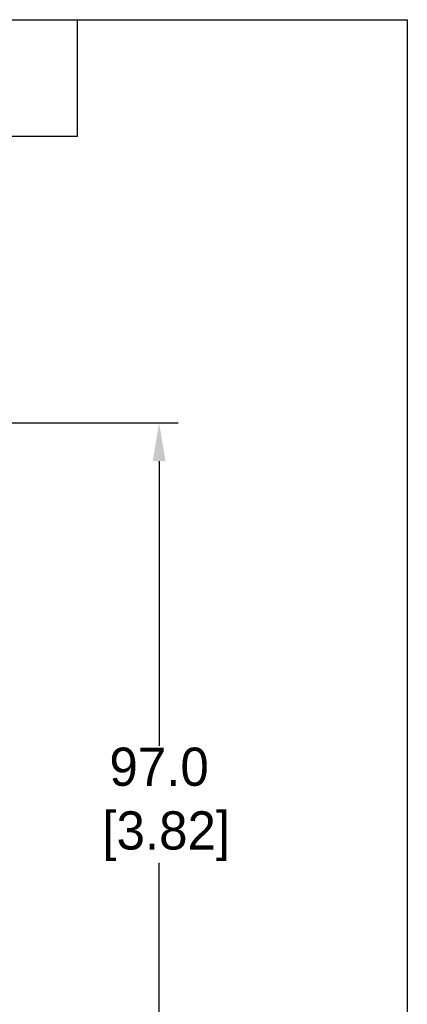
# Model space of a CAD drawing. Header units: millimetres. Extents: x 13 to 546, y 8 to 419.
# Tile 16 of 16: x 495 to 546, y 290 to 419. Entities that reach past the tile are written whole.
import ezdxf

# ---------------------------------------------------------------- set-up
doc = ezdxf.new("R2010")
doc.units = ezdxf.units.MM
doc.header["$LTSCALE"] = 2
doc.header["$PDSIZE"] = -1
doc.layers.add('DIMENSIONS', color=140, linetype='Continuous')
doc.layers.add('TEXT', color=140, linetype='Continuous')
doc.dimstyles.get("Standard").update_dxf_attribs({"dimtxt": 5, "dimasz": 5, "dimexe": 2.5, "dimexo": 3.5, "dimgap": 1, "dimtad": 0, "dimtih": 1, "dimtoh": 1, "dimdec": 1, "dimzin": 0, "dimdsep": 46, "dimtxsty": 'Standard', "dimcen": 0, "dimadec": 0, "dimazin": 0, "dimtfac": 1, "dimtdec": 1, "dimtofl": 0, "dimtmove": 0, "dimatfit": 3, "dimfxl": 0, "dimtolj": 1, "dimtzin": 0, "dimarcsym": 0})

# ---------------------------------------------------------------- blocks, each defined once
blk = doc.blocks.new('*D25')
at = {"layer": 'DEFPOINTS', "color": 0}
for p in [(439.51, 366.34), (439.51, 269.3), (513.6, 269.3)]:
    blk.add_point(p, dxfattribs=at)
at = {"layer": 'DIMENSIONS', "color": 0, "lineweight": -2}
for p, q in [((443.01, 366.34), (516.1, 366.34)), ((513.6, 361.34), (513.6, 324.09)), ((513.6, 274.3), (513.6, 308.76)), ((443.01, 269.3), (516.1, 269.3))]:
    blk.add_line(p, q, dxfattribs=at)
at = {"layer": 'DIMENSIONS', "color": 0}
for points in [[(512.77, 361.34), (514.44, 361.34), (513.6, 366.34)], [(512.77, 274.3), (514.44, 274.3), (513.6, 269.3)]]:
    blk.add_solid(points, dxfattribs=at)
at = {"layer": 'DIMENSIONS', "color": 0, "insert": (513.6, 316.43), "char_height": 5, "attachment_point": 5}
blk.add_mtext('\\A1;97.0\\P [3.82]', dxfattribs=at)

msp = doc.modelspace()

# ---------------------------------------------------------------- linework, layer by layer
at = {"layer": 'TEXT'}
for p, q in [((12.7, 419.1), (546.1, 419.1)), ((502.92, 403.86), (502.92, 419.1)), ((546.1, 419.1), (546.1, 12.7)), ((487.68, 403.86), (502.92, 403.86))]:
    msp.add_line(p, q, dxfattribs=at)

# ---------------------------------------------------------------- dimensions: what is measured, and where the dimension line sits
at = {"layer": 'DIMENSIONS'}
dim = msp.add_linear_dim(base=(513.6, 269.3), p1=(439.51, 366.34), p2=(439.51, 269.3), angle=90, dimstyle='Standard', override={"dimpost": '\\X'}, dxfattribs=at)
dim.commit()
dim.dimension.update_dxf_attribs({"geometry": '*D25', "text_midpoint": (513.6, 316.43), "dimtype": 160})

doc.saveas('drawing.dxf')
